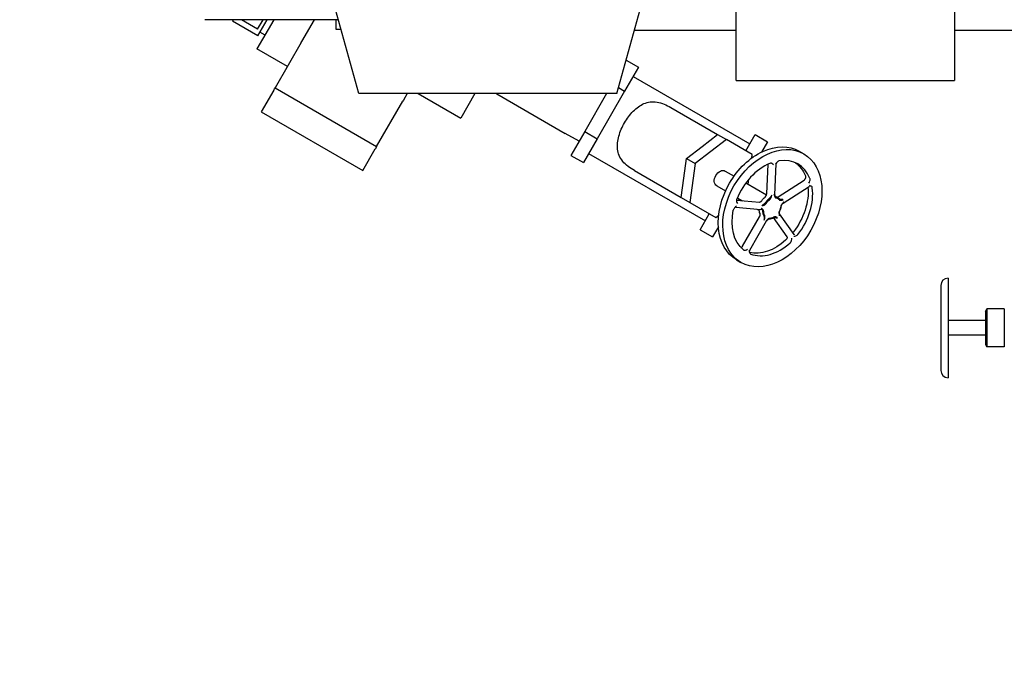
# Model space of a CAD drawing. Extents: x 0 to 796, y 0 to 496.
# Tile 68 of 222: x 112 to 133, y 368 to 381. Entities that reach past the tile are written whole.
import ezdxf

# ---------------------------------------------------------------- set-up
doc = ezdxf.new("R2010")
doc.units = 0
doc.header["$LTSCALE"] = 12
doc.header["$MEASUREMENT"] = 0
doc.layers.get('0').update_dxf_attribs({"linetype": 'CONTINUOUS'})
doc.layers.add('D', color=2, linetype='CONTINUOUS')
doc.layers.add('Q', color=4, linetype='CONTINUOUS')
doc.styles.get("Standard").update_dxf_attribs({"font": 'SIMPLEX.SHX', "width": 0.875})
doc.dimstyles.get("Standard").update_dxf_attribs({"dimscale": 28, "dimtxt": 0.125, "dimasz": 0.125, "dimexe": 0.04375, "dimexo": 0.0625, "dimgap": 0.04375, "dimtad": 0, "dimtih": 1, "dimtoh": 1, "dimdec": 4, "dimzin": 12, "dimdsep": 46, "dimlunit": 5, "dimtxsty": 'Standard', "dimcen": 0, "dimclrd": 256, "dimclre": 256, "dimclrt": 256, "dimadec": 1, "dimazin": 3, "dimtfac": 0.875, "dimtdec": 4, "dimtofl": 0, "dimtmove": 0, "dimatfit": 2, "dimfxl": 1, "dimtolj": 1, "dimtzin": 12, "dimlwd": 13, "dimlwe": 13, "dimarcsym": 0})

# ---------------------------------------------------------------- blocks, each defined once
blk = doc.blocks.new('*D117')
at = {"layer": 'D', "lineweight": 13, "transparency": 16777216}
for p, q in [((180.935, 421.44), (180.935, 343.478)), ((67.578, 410.82), (67.578, 343.478)), ((71.078, 344.703), (115.703, 344.703)), ((177.435, 344.703), (132.81, 344.703))]:
    blk.add_line(p, q, dxfattribs=at)
at = {"layer": 'D', "transparency": 16777216}
for points in [[(71.078, 345.287), (71.078, 344.12), (67.578, 344.703)], [(177.435, 345.287), (177.435, 344.12), (180.935, 344.703)]]:
    blk.add_solid(points, dxfattribs=at)
at = {"layer": 'D', "transparency": 16777216, "insert": (124.256, 344.703), "char_height": 3.5, "attachment_point": 5}
blk.add_mtext('\\A1;113{\\H0.875x;\\S1/2;}{}{\\C2;%%p1}', dxfattribs=at)
blk = doc.blocks.new('*D118')
at = {"layer": 'D', "lineweight": 13, "transparency": 16777216}
for p, q in [((102.502, 421.927), (102.502, 356.465)), ((174.547, 421.927), (174.547, 356.465)), ((106.002, 357.69), (134.82, 357.69)), ((171.047, 357.69), (142.229, 357.69))]:
    blk.add_line(p, q, dxfattribs=at)
at = {"layer": 'D', "transparency": 16777216}
for points in [[(106.002, 358.273), (106.002, 357.106), (102.502, 357.69)], [(171.047, 358.273), (171.047, 357.106), (174.547, 357.69)]]:
    blk.add_solid(points, dxfattribs=at)
at = {"layer": 'D', "transparency": 16777216, "insert": (138.525, 357.69), "char_height": 3.5, "attachment_point": 5}
blk.add_mtext('\\A1;72', dxfattribs=at)

msp = doc.modelspace()

# ---------------------------------------------------------------- linework, layer by layer
for p, q in [((131.9988, 375.92691), (131.9988, 373.80207)), ((131.84255, 375.77066), (131.84255, 373.95832)), ((132.79361, 375.21605), (132.82501, 375.27044)), ((132.79361, 375.21605), (132.79361, 374.51293)), ((132.82501, 375.27044), (132.82501, 374.45854)), ((133.19644, 375.27044), (132.82501, 375.27044)), ((133.19644, 375.27044), (133.19644, 374.45854)), ((132.79361, 375.02074), (131.9988, 375.02074)), ((132.79361, 374.70824), (131.9988, 374.70824)), ((132.79361, 374.51293), (132.82501, 374.45854)), ((133.19644, 374.45854), (132.82501, 374.45854))]:
    msp.add_line(p, q)
for centre, start, end in [((131.9988, 375.77066), 90, 180), ((131.9988, 373.95832), 180, 270)]:
    msp.add_arc(centre, 0.15625, start, end)
at = {"layer": 'Q'}
for p, q in [((127.47604, 380.14574), (127.47604, 383.36449)), ((132.13229, 383.36449), (132.13229, 380.14574)), ((119.43417, 379.86449), (118.80917, 382.11449)), ((124.93417, 379.86449), (125.55917, 382.11449)), ((118.98894, 381.44262), (116.1478, 381.44262)), ((116.75559, 381.44262), (116.73614, 381.40893)), ((117.2774, 381.09643), (116.73614, 381.40893)), ((117.27495, 381.24218), (116.92779, 381.44262)), ((117.62161, 381.44262), (117.26066, 380.81742)), ((117.27495, 381.24218), (117.39067, 381.44262)), ((117.2774, 381.09643), (117.47727, 381.44262)), ((118.21901, 380.97735), (118.48764, 381.44262)), ((118.94491, 381.44262), (118.94491, 381.24262)), ((118.98894, 381.44262), (118.9958, 381.44262)), ((117.43253, 381.11512), (117.32428, 381.17762)), ((118.94491, 381.24262), (119.05135, 381.24262)), ((127.47604, 381.21449), (125.30917, 381.21449)), ((136.69229, 381.21449), (132.13229, 381.21449)), ((118.20447, 380.95215), (117.64639, 379.98554)), ((118.20447, 380.95215), (118.21901, 380.97735)), ((117.91017, 380.44242), (117.26066, 380.81742)), ((125.13203, 380.57679), (125.3932, 380.42601)), ((125.3932, 380.42601), (125.09995, 379.91808)), ((125.2806, 380.23098), (127.76921, 378.79418)), ((127.47604, 380.14574), (132.13229, 380.14574)), ((117.61797, 379.93631), (117.35071, 379.47341)), ((117.61797, 379.93631), (117.63611, 379.96773)), ((117.63611, 379.96773), (117.64639, 379.98554)), ((117.64639, 379.98554), (119.81145, 378.73554)), ((124.93417, 379.86449), (119.43417, 379.86449)), ((120.46326, 379.86449), (120.38408, 379.72735)), ((120.7, 379.86449), (121.60498, 379.34201)), ((121.90663, 379.86449), (121.60498, 379.34201)), ((122.36068, 379.86449), (122.37315, 379.85677)), ((122.37315, 379.85677), (123.83175, 379.01465)), ((124.71717, 379.86449), (124.24957, 379.05458)), ((125.09995, 379.91808), (124.51345, 378.90223)), ((124.96991, 379.99316), (125.09995, 379.91808)), ((119.81145, 378.73554), (120.36953, 379.70215)), ((120.38408, 379.72735), (120.36953, 379.70215)), ((117.35071, 379.47341), (119.51578, 378.22341)), ((126.08799, 379.56876), (127.0835, 378.994)), ((124.13316, 378.85296), (123.83175, 379.01465)), ((124.24957, 379.05458), (123.95632, 378.54666)), ((124.24957, 379.05458), (124.51345, 378.90223)), ((126.75147, 378.73652), (127.0835, 378.994)), ((127.0835, 378.994), (127.27009, 378.88627)), ((127.68431, 378.64712), (127.88181, 378.98921)), ((127.88181, 378.98921), (128.14569, 378.83686)), ((124.51345, 378.90223), (124.2202, 378.39431)), ((127.27009, 378.88627), (126.60602, 378.37132)), ((127.82022, 378.56866), (127.27009, 378.88627)), ((128.14569, 378.83686), (128.01865, 378.61682)), ((119.51578, 378.22341), (119.78303, 378.68631)), ((119.80118, 378.71773), (119.78303, 378.68631)), ((119.81145, 378.73554), (119.80118, 378.71773)), ((124.3328, 378.58934), (126.82141, 377.15254)), ((126.41943, 378.47904), (126.75147, 378.73652)), ((127.80927, 378.48869), (127.82022, 378.56866)), ((128.82307, 378.63572), (128.91921, 378.58021)), ((123.95632, 378.54666), (124.2202, 378.39431)), ((126.36247, 378.06276), (126.41943, 378.47904)), ((126.41943, 378.47904), (126.60602, 378.37132)), ((126.60602, 378.37132), (126.49209, 377.53874)), ((128.13071, 377.72858), (128.16162, 378.3586)), ((128.30034, 377.70604), (128.33265, 378.36473)), ((125.30999, 378.22122), (126.3055, 377.64647)), ((127.2474, 378.21175), (127.43418, 378.10391)), ((126.3055, 377.64647), (126.36247, 378.06276)), ((127.6852, 377.95898), (128.1248, 377.70518)), ((127.73301, 377.93138), (127.74738, 378.0364)), ((128.37546, 377.66267), (128.92974, 378.01999)), ((127.0649, 377.89565), (127.25168, 377.78781)), ((128.47979, 377.52703), (129.03407, 377.88436)), ((126.3055, 377.64647), (126.49209, 377.53874)), ((126.49209, 377.53874), (127.04222, 377.22112)), ((127.48486, 377.59186), (127.97292, 377.54641)), ((127.5027, 377.64289), (127.61151, 377.58007)), ((127.5165, 377.58892), (127.55051, 377.61528)), ((128.13494, 377.69933), (128.13496, 377.69932)), ((128.20969, 377.65617), (128.20969, 377.65617)), ((128.36589, 377.64393), (128.30549, 377.6788)), ((126.70881, 376.95751), (126.90631, 377.29959)), ((127.46939, 377.44254), (128.0071, 377.39246)), ((127.92287, 377.4003), (127.96801, 377.37424)), ((128.04501, 377.32978), (128.04502, 377.32978)), ((128.71315, 376.85867), (128.40092, 377.2993)), ((127.04222, 377.22112), (127.106, 377.27058)), ((127.61708, 376.60937), (127.97881, 377.23592)), ((127.76734, 376.52261), (128.12908, 377.14916)), ((128.56274, 376.81129), (128.27419, 377.2185)), ((126.70881, 376.95751), (126.97269, 376.80516)), ((127.09973, 377.0252), (126.97269, 376.80516)), ((127.48557, 376.3191), (127.58171, 376.26359))]:
    msp.add_line(p, q, dxfattribs=at)
for centre, major_axis, ratio, start_param, end_param in [((128.25046, 377.4219), (0.66875, 1.15831), 0.70710678, -4.712388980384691, 1.570796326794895), ((128.25046, 377.4219), (-0.54375, -0.9418), 0.70710678, -2.39644936, -1.37346182), ((128.25046, 377.4219), (0.54375, 0.9418), 0.70710678, -0.51149382, 0.51140442), ((128.25046, 377.4219), (0.54375, 0.9418), 0.70710678, -1.76813084, -0.7452327), ((128.21447, 377.46471), (-0.12386, -0.17655), 0.62325722, -2.04427499, -1.53471472), ((128.15432, 377.47741), (0.04973, 0.17046), 0.00000612, 0.00000134, 0.00003411), ((128.2716, 377.48061), (0.09428, 0.1633), 0.81745019, -0.25455808, 0.25454944), ((127.98448, 377.33599), (0.03125, 0.05413), 0.00009768, 0.00000001, 0.0005526), ((128.19368, 377.39699), (0.06173, 0.19139), 0.71673549, -4.24821494, -3.73864323), ((128.15432, 377.47741), (-0.10973, -0.144), 0.0000153, -0.0000019, 0.00008327), ((128.2863, 377.42319), (-0.09103, -0.1956), 0.62345976, 1.53497655, 2.04436162), ((128.23814, 377.37132), (0.13488, 0.14916), 0.71673512, -2.54453704, -2.03496344), ((128.25046, 377.4219), (-0.54375, -0.9418), 0.70710678, 0.11682465, 1.13972293)]:
    msp.add_ellipse(centre, major_axis=major_axis, ratio=ratio, start_param=start_param, end_param=end_param, dxfattribs=at)
at = {"layer": 'Q', "extrusion": (-1.09581e-17, 4.5058e-16, -1)}
for major_axis, start_param, end_param in [((0.66875, 1.15831), -1.57079633, 0), ((-0.66875, -1.15831), 0, 1.57079633)]:
    msp.add_ellipse((128.15432, 377.47741), major_axis=major_axis, ratio=0.70710678, start_param=start_param, end_param=end_param, dxfattribs=at)
at = {"layer": 'Q', "extrusion": (-2.4774e-17, 4.57532e-16, -1)}
msp.add_ellipse((128.15432, 377.47741), major_axis=(0.54375, 0.9418), ratio=0.70710678, start_param=0.07224674, end_param=0.51140441, dxfattribs=at)
at = {"layer": 'Q', "extrusion": (6.10174e-18, 4.40731e-16, -1)}
msp.add_ellipse((127.15615, 378.0537), major_axis=(-0.09125, -0.15805), ratio=0.70710678, start_param=0, end_param=3.14159265, dxfattribs=at)
at = {"layer": 'Q', "extrusion": (4.14561e-17, 4.76672e-16, -1)}
msp.add_ellipse((128.15432, 377.47741), major_axis=(-0.54375, -0.9418), ratio=0.70710678, start_param=-2.35334725, end_param=-1.37355123, dxfattribs=at)
at = {"layer": 'Q', "extrusion": (-2.57655e-17, 4.69787e-16, -1)}
msp.add_ellipse((128.13752, 377.50909), major_axis=(0.12388, 0.17663), ratio=0.62345976, start_param=-1.6066161, end_param=-1.09723103, dxfattribs=at)
at = {"layer": 'Q', "extrusion": (2.28283e-17, 4.06882e-16, -1)}
msp.add_ellipse((128.22569, 377.45686), major_axis=(0.11612, 0.16551), ratio=0.62325722, start_param=-1.60687794, end_param=-1.09731767, dxfattribs=at)
at = {"layer": 'Q', "extrusion": (2.60343e-17, 4.29222e-16, -1)}
msp.add_ellipse((128.27925, 377.47176), major_axis=(-0.08839, -0.1531), ratio=0.81745019, start_param=-3.39614209, end_param=-2.88703457, dxfattribs=at)
at = {"layer": 'Q', "extrusion": (1.92777e-19, 4.51798e-16, -1)}
msp.add_ellipse((128.25046, 377.4219), major_axis=(-0.54375, -0.9418), ratio=0.70710678, start_param=0.11691405, end_param=1.13981236, dxfattribs=at)
at = {"layer": 'Q', "extrusion": (-1.77384e-17, 4.76364e-16, -1)}
msp.add_ellipse((128.11668, 377.44145), major_axis=(-0.06173, -0.19139), ratio=0.71673512, start_param=0.59705561, end_param=1.10662922, dxfattribs=at)
at = {"layer": 'Q', "extrusion": (2.84475e-17, 4.34641e-16, -1)}
msp.add_ellipse((128.2062, 377.39337), major_axis=(-0.05788, -0.17943), ratio=0.71673549, start_param=0.59705058, end_param=1.10662229, dxfattribs=at)
at = {"layer": 'Q', "extrusion": (3.95693e-17, 4.24838e-16, -1)}
msp.add_ellipse((128.29303, 377.41793), major_axis=(0.08534, 0.18337), ratio=0.62345976, start_param=1.09723103, end_param=1.6066161, dxfattribs=at)
at = {"layer": 'Q', "extrusion": (-3.67008e-17, 4.34677e-16, -1)}
msp.add_ellipse((128.24788, 377.3693), major_axis=(-0.12645, -0.13984), ratio=0.71673512, start_param=-1.10662922, end_param=-0.59705561, dxfattribs=at)
at = {"layer": 'Q', "extrusion": (1.90093e-17, 4.58076e-16, -1)}
msp.add_ellipse((128.15432, 377.47741), major_axis=(-0.54375, -0.9418), ratio=0.70710678, start_param=-1.13981233, end_param=-0.20953189, dxfattribs=at)
at = {"layer": 'Q'}
for points, knots in [([(125.09815, 379.24189), (125.1233, 379.28543), (125.15178, 379.32893), (125.21408, 379.41195), (125.24788, 379.45148), (125.31908, 379.52333), (125.35653, 379.55571), (125.43347, 379.61087), (125.47297, 379.63365), (125.55463, 379.66921), (125.59956, 379.68247), (125.6933, 379.69474), (125.7422, 379.69368), (125.84163, 379.67711), (125.89257, 379.66155), (125.99272, 379.62061), (126.04193, 379.59535), (126.08799, 379.56876)], [3.15386671, 3.15386671, 3.15386671, 3.15386671, 3.53702539, 3.53702539, 3.92018408, 3.92018408, 4.30334277, 4.30334277, 4.68650146, 4.68650146, 5.09180945, 5.09180945, 5.49711744, 5.49711744, 5.90242542, 5.90242542, 6.30773341, 6.30773341, 6.30773341, 6.30773341]), ([(125.30999, 378.22122), (125.26393, 378.24782), (125.21745, 378.27781), (125.13192, 378.34406), (125.09297, 378.3804), (125.02891, 378.45823), (125.00354, 378.50004), (124.9673, 378.58736), (124.95632, 378.63291), (124.94628, 378.7214), (124.94626, 378.767), (124.95557, 378.86121), (124.96488, 378.90984), (124.9915, 379.00742), (125.00883, 379.05646), (125.04959, 379.15192), (125.07301, 379.19834), (125.09815, 379.24189)], [-3.15386671, -3.15386671, -3.15386671, -3.15386671, -2.74855872, -2.74855872, -2.34325073, -2.34325073, -1.93794274, -1.93794274, -1.53263475, -1.53263475, -1.14947606, -1.14947606, -0.76631738, -0.76631738, -0.38315869, -0.38315869, 0, 0, 0, 0]), ([(128.27146, 378.34565), (128.27142, 378.34569), (128.27139, 378.34574), (128.26553, 378.35367), (128.25596, 378.36606), (128.23324, 378.37813), (128.225, 378.37931), (128.21149, 378.37889), (128.205, 378.37753), (128.19855, 378.37486)], [-0.244622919, -0.244622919, -0.244622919, -0.244622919, -0.244034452, -0.244034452, -0.134916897, -0.134916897, -0.062248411, -0.062248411, 0, 0, 0, 0]), ([(128.39872, 378.43139), (128.3924, 378.43045), (128.3859, 378.42815), (128.37285, 378.42129), (128.36397, 378.41551), (128.33972, 378.39048), (128.32914, 378.37363), (128.32086, 378.35971), (128.32082, 378.35965), (128.32079, 378.35959)], [-0.305040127, -0.305040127, -0.305040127, -0.305040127, -0.216282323, -0.216282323, -0.122879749, -0.122879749, 0, 0, 0.000549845, 0.000549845, 0.000549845, 0.000549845]), ([(128.34285, 378.3925), (128.34031, 378.3893), (128.33792, 378.38527), (128.33416, 378.37586), (128.33291, 378.37028), (128.33264, 378.36472)], [0, 0, 0, 0, 0.0172982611, 0.0172982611, 0.0368846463, 0.0368846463, 0.0368846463, 0.0368846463]), ([(128.92988, 378.02008), (128.93512, 378.02348), (128.93976, 378.02797), (128.94558, 378.03604), (128.94742, 378.03948), (128.9487, 378.04272)], [0.0002014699, 0.0002014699, 0.0002014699, 0.0002014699, 0.0221614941, 0.0221614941, 0.0368765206, 0.0368765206, 0.0368765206, 0.0368765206]), ([(128.95444, 378.11054), (128.95679, 378.10459), (128.95804, 378.09782), (128.95863, 378.08309), (128.95806, 378.07251), (128.95245, 378.05281), (128.95066, 378.04769), (128.9487, 378.04272)], [0.000041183, 0.000041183, 0.000041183, 0.000041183, 0.061912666, 0.061912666, 0.127065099, 0.127065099, 0.150615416, 0.150615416, 0.150615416, 0.150615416]), ([(129.02736, 377.95165), (129.0274, 377.95171), (129.02744, 377.95177), (129.034, 377.96343), (129.04425, 377.98214), (129.05399, 378.01612), (129.05483, 378.02652), (129.05424, 378.04217), (129.05298, 378.04899), (129.05062, 378.05497)], [-0.244621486, -0.244621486, -0.244621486, -0.244621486, -0.244033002, -0.244033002, -0.134916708, -0.134916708, -0.062248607, -0.062248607, 0, 0, 0, 0]), ([(128.09605, 377.65841), (128.09672, 377.65897), (128.09742, 377.65955), (128.09811, 377.66016), (128.09966, 377.66152), (128.10117, 377.66297), (128.10264, 377.66449), (128.10431, 377.66622), (128.10591, 377.66806), (128.10746, 377.66998), (128.10917, 377.67213), (128.11081, 377.67439), (128.11234, 377.67676), (128.11362, 377.67873), (128.11484, 377.68078), (128.11598, 377.6829), (128.11633, 377.68355), (128.11668, 377.68421), (128.11701, 377.68488), (128.1184, 377.68761), (128.11966, 377.69045), (128.12082, 377.69339), (128.12191, 377.69615), (128.12289, 377.69899), (128.12382, 377.70193), (128.12468, 377.70467), (128.12548, 377.7075), (128.12627, 377.7104), (128.12663, 377.71171), (128.12699, 377.71303), (128.12735, 377.71437), (128.12775, 377.71585), (128.12817, 377.71736), (128.1286, 377.71888), (128.12897, 377.7202), (128.12935, 377.72153), (128.12975, 377.72288)], [-0.300534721, -0.300534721, -0.300534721, -0.300534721, -0.291213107, -0.291213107, -0.291213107, -0.270318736, -0.270318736, -0.270318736, -0.246560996, -0.246560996, -0.246560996, -0.220065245, -0.220065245, -0.220065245, -0.197952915, -0.197952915, -0.197952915, -0.191107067, -0.191107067, -0.191107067, -0.163115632, -0.163115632, -0.163115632, -0.136891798, -0.136891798, -0.136891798, -0.112445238, -0.112445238, -0.112445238, -0.10147492, -0.10147492, -0.10147492, -0.089267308, -0.089267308, -0.089267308, -0.078692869, -0.078692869, -0.078692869, -0.078692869]), ([(128.28899, 377.71133), (128.28926, 377.71034), (128.28952, 377.70934), (128.2901, 377.707), (128.29097, 377.70332), (128.29227, 377.69722), (128.29378, 377.69008), (128.29545, 377.68292), (128.29748, 377.67572), (128.30007, 377.66846), (128.30348, 377.66124), (128.30791, 377.65436), (128.31324, 377.64844), (128.31908, 377.64388), (128.32489, 377.64072), (128.32965, 377.639), (128.33241, 377.6383), (128.33328, 377.63811)], [0, 0, 0, 0, 0.0096, 0.0096, 0.022407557, 0.044550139, 0.066775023, 0.089311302, 0.112429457, 0.136824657, 0.16306412, 0.191114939, 0.220117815, 0.246626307, 0.270381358, 0.291269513, 0.300559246, 0.300559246, 0.300559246, 0.300559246]), ([(128.32922, 377.65805), (128.32856, 377.65819), (128.32641, 377.6587), (128.32276, 377.65998), (128.31833, 377.66235), (128.31396, 377.66578), (128.31007, 377.67022), (128.30697, 377.67533), (128.30467, 377.68063), (128.30289, 377.68589), (128.30128, 377.69106), (128.29943, 377.69618), (128.29697, 377.70127), (128.29405, 377.7056), (128.29184, 377.70823), (128.29034, 377.7099), (128.28967, 377.71062), (128.28899, 377.71133)], [-0.30051884, -0.30051884, -0.30051884, -0.30051884, -0.291269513, -0.270381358, -0.246626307, -0.220117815, -0.191114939, -0.16306412, -0.136824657, -0.112429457, -0.089311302, -0.066775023, -0.044550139, -0.022407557, -0.0096, -0.0096, 0, 0, 0, 0]), ([(129.06554, 377.88901), (129.06554, 377.88901), (129.06525, 377.88916), (129.06392, 377.88965), (129.06265, 377.89004), (129.05909, 377.8907), (129.0566, 377.89091), (129.0503, 377.89064), (129.04618, 377.88986), (129.03952, 377.88743), (129.03684, 377.88613), (129.03437, 377.88456)], [0.0025963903, 0.0025963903, 0.0025963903, 0.0025963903, 0.0104860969, 0.0104860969, 0.02106762, 0.02106762, 0.0339561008, 0.0339561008, 0.0514953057, 0.0514953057, 0.0636229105, 0.0636229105, 0.0636229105, 0.0636229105]), ([(129.10171, 377.85333), (129.1008, 377.86021), (129.09875, 377.86648), (129.09276, 377.87772), (129.08774, 377.8847), (129.06627, 377.89821), (129.05191, 377.90055), (129.04007, 377.90194), (129.04001, 377.90195), (129.03996, 377.90195)], [-0.30505781, -0.30505781, -0.30505781, -0.30505781, -0.216294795, -0.216294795, -0.122885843, -0.122885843, 0, 0, 0.000549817, 0.000549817, 0.000549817, 0.000549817]), ([(127.4908, 377.61427), (127.48778, 377.60677), (127.48581, 377.59904), (127.48364, 377.58261), (127.48347, 377.5724), (127.4901, 377.54304), (127.49878, 377.52968), (127.50437, 377.52146), (127.5044, 377.52141), (127.50443, 377.52137)], [-0.226841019, -0.226841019, -0.226841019, -0.226841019, -0.168978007, -0.168978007, -0.101429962, -0.101429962, 0, 0, 0.000547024, 0.000547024, 0.000547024, 0.000547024]), ([(127.97302, 377.5464), (127.97333, 377.54649), (127.97363, 377.54659), (127.97393, 377.54669), (127.97666, 377.54758), (127.97931, 377.54846), (127.98187, 377.5494), (127.98462, 377.5504), (127.98727, 377.55146), (127.98983, 377.55263), (127.99257, 377.55387), (127.99521, 377.55522), (127.99775, 377.55671), (127.99837, 377.55708), (127.99899, 377.55745), (127.9996, 377.55783), (128.00157, 377.55906), (128.00349, 377.56038), (128.00534, 377.56177), (128.00756, 377.56344), (128.0097, 377.56523), (128.01174, 377.56713), (128.01358, 377.56883), (128.01534, 377.57061), (128.01702, 377.57248), (128.0185, 377.57412), (128.01991, 377.57582), (128.02126, 377.57758), (128.02186, 377.57836), (128.02245, 377.57915), (128.02301, 377.57992)], [-0.754880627, -0.754880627, -0.754880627, -0.754880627, -0.752195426, -0.752195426, -0.752195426, -0.727772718, -0.727772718, -0.727772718, -0.701537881, -0.701537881, -0.701537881, -0.673527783, -0.673527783, -0.673527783, -0.666673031, -0.666673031, -0.666673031, -0.644563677, -0.644563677, -0.644563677, -0.618072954, -0.618072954, -0.618072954, -0.594319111, -0.594319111, -0.594319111, -0.573426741, -0.573426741, -0.573426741, -0.564091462, -0.564091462, -0.564091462, -0.564091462]), ([(128.10003, 377.53548), (128.09952, 377.53465), (128.09779, 377.53198), (128.09451, 377.52737), (128.08983, 377.52168), (128.08429, 377.51586), (128.07819, 377.51033), (128.07196, 377.50537), (128.06603, 377.50099), (128.06043, 377.4969), (128.05499, 377.49279), (128.04947, 377.48837), (128.04363, 377.48348), (128.03818, 377.47883), (128.03462, 377.47588), (128.0323, 377.47399), (128.03129, 377.47319), (128.03028, 377.47239)], [-0.300517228, -0.300517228, -0.300517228, -0.300517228, -0.291225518, -0.270339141, -0.246597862, -0.220124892, -0.19117504, -0.163153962, -0.136869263, -0.112377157, -0.089221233, -0.066744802, -0.044586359, -0.022478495, -0.0096, -0.0096, 0, 0, 0, 0]), ([(128.03028, 377.47239), (128.03128, 377.47269), (128.03227, 377.47298), (128.0346, 377.47363), (128.03822, 377.47459), (128.04412, 377.47601), (128.05102, 377.47765), (128.05803, 377.47949), (128.0653, 377.48175), (128.07297, 377.48467), (128.0811, 377.48857), (128.08954, 377.49366), (128.09771, 377.49982), (128.10504, 377.5066), (128.11118, 377.51338), (128.11548, 377.51895), (128.11773, 377.5222), (128.11841, 377.52321)], [0, 0, 0, 0, 0.0096, 0.0096, 0.022478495, 0.044586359, 0.066744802, 0.089221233, 0.112377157, 0.136869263, 0.163153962, 0.19117504, 0.220124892, 0.246597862, 0.270339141, 0.291225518, 0.300557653, 0.300557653, 0.300557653, 0.300557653]), ([(128.23965, 377.69739), (128.23888, 377.69627), (128.23808, 377.69514), (128.23727, 377.69401), (128.2362, 377.6925), (128.23509, 377.691), (128.23399, 377.68951), (128.23208, 377.68693), (128.23015, 377.68439), (128.22827, 377.6819), (128.22638, 377.67941), (128.22454, 377.67697), (128.22277, 377.67458), (128.22097, 377.67217), (128.21924, 377.6698), (128.21758, 377.6675), (128.21668, 377.66625), (128.21581, 377.66501), (128.21495, 377.66379), (128.21417, 377.66269), (128.21342, 377.66161), (128.21267, 377.66053), (128.21101, 377.65813), (128.20941, 377.65577), (128.20784, 377.65344), (128.20615, 377.65094), (128.20449, 377.64848), (128.20281, 377.64607), (128.20102, 377.64349), (128.19921, 377.64096), (128.19736, 377.6385), (128.1969, 377.6379), (128.19644, 377.6373), (128.19598, 377.6367), (128.1945, 377.63479), (128.19298, 377.63292), (128.19143, 377.6311), (128.18956, 377.62892), (128.18764, 377.62683), (128.18567, 377.62483), (128.18391, 377.62303), (128.1821, 377.62131), (128.18025, 377.61969), (128.17862, 377.61825), (128.17697, 377.61689), (128.17529, 377.61561), (128.17453, 377.61503), (128.17378, 377.61448), (128.17304, 377.61396)], [-0.864641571, -0.864641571, -0.864641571, -0.864641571, -0.855041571, -0.855041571, -0.855041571, -0.842214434, -0.842214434, -0.842214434, -0.820080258, -0.820080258, -0.820080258, -0.797874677, -0.797874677, -0.797874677, -0.775353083, -0.775353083, -0.775353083, -0.763170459, -0.763170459, -0.763170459, -0.752227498, -0.752227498, -0.752227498, -0.727795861, -0.727795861, -0.727795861, -0.701557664, -0.701557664, -0.701557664, -0.673549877, -0.673549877, -0.673549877, -0.666696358, -0.666696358, -0.666696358, -0.644586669, -0.644586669, -0.644586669, -0.618095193, -0.618095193, -0.618095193, -0.594341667, -0.594341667, -0.594341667, -0.573449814, -0.573449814, -0.573449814, -0.564114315, -0.564114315, -0.564114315, -0.564114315]), ([(128.18683, 377.59674), (128.18774, 377.59743), (128.19066, 377.59974), (128.19572, 377.60423), (128.20202, 377.61081), (128.20846, 377.61884), (128.21453, 377.62798), (128.21976, 377.63758), (128.22399, 377.64697), (128.22738, 377.65592), (128.23018, 377.66448), (128.23261, 377.6728), (128.23487, 377.681), (128.23681, 377.68802), (128.23808, 377.6923), (128.23891, 377.69505), (128.23928, 377.69622), (128.23965, 377.69739)], [0.564114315, 0.564114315, 0.564114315, 0.564114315, 0.573449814, 0.594341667, 0.618095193, 0.644586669, 0.673549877, 0.701557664, 0.727795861, 0.752227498, 0.775353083, 0.797874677, 0.820080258, 0.842214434, 0.855041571, 0.855041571, 0.864641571, 0.864641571, 0.864641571, 0.864641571]), ([(128.30032, 377.70604), (128.30001, 377.69973), (128.30081, 377.69333), (128.30273, 377.68668), (128.30296, 377.68593), (128.30321, 377.68519)], [0, 0, 0, 0, 0.020064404, 0.020064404, 0.0226391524, 0.0226391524, 0.0226391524, 0.0226391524]), ([(128.34929, 377.65352), (128.35001, 377.6536), (128.35222, 377.65392), (128.35445, 377.65435), (128.35598, 377.65467)], [-0.1465842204, -0.1465842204, -0.1465842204, -0.1465842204, -0.1367839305, -0.1163050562, -0.1163050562, -0.1163050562, -0.1163050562]), ([(128.35597, 377.65473), (128.36194, 377.65596), (128.36797, 377.65821), (128.37407, 377.66178), (128.3747, 377.66217), (128.37533, 377.66257)], [0, 0, 0, 0, 0.0201037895, 0.0201037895, 0.0224650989, 0.0224650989, 0.0224650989, 0.0224650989]), ([(128.3963, 377.60173), (128.3969, 377.60107), (128.39889, 377.59902), (128.40276, 377.59576), (128.4084, 377.5923), (128.41527, 377.58954), (128.42306, 377.58788), (128.43123, 377.58749), (128.43919, 377.58814), (128.44677, 377.58952), (128.45402, 377.59137), (128.46106, 377.5935), (128.46799, 377.59577), (128.47392, 377.59769), (128.47755, 377.59878), (128.47987, 377.59944), (128.48087, 377.59972), (128.48186, 377.59998)], [0.564116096, 0.564116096, 0.564116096, 0.564116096, 0.573451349, 0.594343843, 0.618097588, 0.644588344, 0.673552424, 0.701562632, 0.72779681, 0.752219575, 0.775357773, 0.797885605, 0.820070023, 0.842217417, 0.855041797, 0.855041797, 0.864641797, 0.864641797, 0.864641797, 0.864641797]), ([(128.48186, 377.59998), (128.4809, 377.60022), (128.47991, 377.60046), (128.47889, 377.6007), (128.47753, 377.60101), (128.47613, 377.60133), (128.47469, 377.60163), (128.4722, 377.60215), (128.46961, 377.60262), (128.46698, 377.60302), (128.46435, 377.60341), (128.46168, 377.60374), (128.45904, 377.604), (128.45636, 377.60427), (128.45369, 377.60447), (128.45108, 377.60463), (128.44967, 377.60471), (128.44828, 377.60478), (128.4469, 377.60484), (128.44566, 377.6049), (128.44444, 377.60495), (128.44324, 377.60499), (128.44055, 377.6051), (128.43795, 377.60518), (128.43545, 377.6053), (128.43275, 377.60543), (128.43016, 377.60559), (128.42767, 377.60583), (128.425, 377.60609), (128.42245, 377.60645), (128.42, 377.60693), (128.4194, 377.60705), (128.41881, 377.60718), (128.41822, 377.60731), (128.41633, 377.60774), (128.41451, 377.60826), (128.41275, 377.60888), (128.41065, 377.60961), (128.40864, 377.61047), (128.40674, 377.61147), (128.40504, 377.61236), (128.40341, 377.61337), (128.40188, 377.61448), (128.40053, 377.61546), (128.39925, 377.61652), (128.39804, 377.61767), (128.3975, 377.61818), (128.39698, 377.61871), (128.39649, 377.61923)], [-0.864641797, -0.864641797, -0.864641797, -0.864641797, -0.855041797, -0.855041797, -0.855041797, -0.842217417, -0.842217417, -0.842217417, -0.820070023, -0.820070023, -0.820070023, -0.797885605, -0.797885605, -0.797885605, -0.775357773, -0.775357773, -0.775357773, -0.763169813, -0.763169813, -0.763169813, -0.752219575, -0.752219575, -0.752219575, -0.72779681, -0.72779681, -0.72779681, -0.701562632, -0.701562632, -0.701562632, -0.673552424, -0.673552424, -0.673552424, -0.666697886, -0.666697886, -0.666697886, -0.644588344, -0.644588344, -0.644588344, -0.618097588, -0.618097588, -0.618097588, -0.594343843, -0.594343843, -0.594343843, -0.573451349, -0.573451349, -0.573451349, -0.564116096, -0.564116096, -0.564116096, -0.564116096]), ([(128.49445, 377.55029), (128.49363, 377.54937), (128.49279, 377.54847), (128.49083, 377.54636), (128.48774, 377.54313), (128.48265, 377.53795), (128.47668, 377.53189), (128.47069, 377.52563), (128.46467, 377.51891), (128.45861, 377.5115), (128.4526, 377.50315), (128.4469, 377.49381), (128.44202, 377.484), (128.43829, 377.4744), (128.43574, 377.46566), (128.43437, 377.45903), (128.43384, 377.45535), (128.43369, 377.45421)], [0, 0, 0, 0, 0.0096, 0.0096, 0.022493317, 0.04456082, 0.066718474, 0.089267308, 0.112445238, 0.136891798, 0.163115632, 0.191107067, 0.220065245, 0.246560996, 0.270318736, 0.291213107, 0.300534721, 0.300534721, 0.300534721, 0.300534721]), ([(128.43634, 377.4619), (128.43649, 377.4628), (128.43701, 377.46571), (128.43829, 377.47096), (128.44065, 377.47788), (128.44408, 377.48548), (128.44861, 377.49327), (128.45403, 377.50075), (128.45992, 377.50759), (128.46607, 377.51398), (128.47234, 377.52024), (128.47858, 377.52676), (128.48457, 377.53383), (128.48924, 377.54056), (128.49174, 377.54496), (128.49325, 377.54782), (128.49387, 377.54905), (128.49445, 377.55029)], [-0.300494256, -0.300494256, -0.300494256, -0.300494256, -0.291213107, -0.270318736, -0.246560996, -0.220065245, -0.191107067, -0.163115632, -0.136891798, -0.112445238, -0.089267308, -0.066718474, -0.04456082, -0.022493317, -0.0096, -0.0096, 0, 0, 0, 0]), ([(127.48654, 377.46306), (127.48648, 377.46303), (127.48643, 377.46299), (127.47624, 377.45623), (127.46007, 377.44519), (127.4363, 377.41866), (127.43036, 377.40899), (127.4226, 377.39308), (127.41985, 377.38542), (127.41823, 377.37779)], [-0.244621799, -0.244621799, -0.244621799, -0.244621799, -0.244033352, -0.244033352, -0.134916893, -0.134916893, -0.062249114, -0.062249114, 0, 0, 0, 0]), ([(127.46931, 377.44259), (127.46685, 377.44282), (127.46416, 377.44261), (127.46, 377.4416), (127.45838, 377.44094), (127.45618, 377.43976), (127.45559, 377.43925), (127.45559, 377.43925)], [0, 0, 0, 0, 0.0170906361, 0.0170906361, 0.0304284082, 0.0304284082, 0.0435752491, 0.0435752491, 0.0435752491, 0.0435752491]), ([(127.98375, 377.24711), (127.98412, 377.24831), (127.98451, 377.24949), (127.9849, 377.25065), (127.98534, 377.25194), (127.98578, 377.25322), (127.98622, 377.25448), (127.98661, 377.25561), (127.987, 377.25673), (127.98739, 377.25784), (127.98824, 377.26032), (127.98906, 377.26276), (127.98978, 377.26516), (127.99055, 377.26775), (127.99122, 377.2703), (127.99175, 377.27282), (127.99232, 377.27551), (127.99275, 377.27817), (127.993, 377.28078), (127.99306, 377.28142), (127.99311, 377.28205), (127.99316, 377.28268), (127.99329, 377.28473), (127.99332, 377.28674), (127.99325, 377.2887), (127.99317, 377.29106), (127.99293, 377.29336), (127.99256, 377.29558), (127.99222, 377.29757), (127.99176, 377.2995), (127.9912, 377.30135), (127.9907, 377.30298), (127.99011, 377.30455), (127.98944, 377.30606), (127.98914, 377.30673), (127.98882, 377.30738), (127.98851, 377.308)], [-0.786300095, -0.786300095, -0.786300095, -0.786300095, -0.775322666, -0.775322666, -0.775322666, -0.763139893, -0.763139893, -0.763139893, -0.752197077, -0.752197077, -0.752197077, -0.727765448, -0.727765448, -0.727765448, -0.701527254, -0.701527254, -0.701527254, -0.673519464, -0.673519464, -0.673519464, -0.666666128, -0.666666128, -0.666666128, -0.644556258, -0.644556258, -0.644556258, -0.618064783, -0.618064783, -0.618064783, -0.59431126, -0.59431126, -0.59431126, -0.573419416, -0.573419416, -0.573419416, -0.564083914, -0.564083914, -0.564083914, -0.564083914]), ([(128.01569, 377.3901), (128.01525, 377.39035), (128.01425, 377.39086), (128.01145, 377.39179), (128.00963, 377.39222), (128.00758, 377.39244)], [0, 0, 0, 0, 0.0112139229, 0.0112139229, 0.0226492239, 0.0226492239, 0.0226492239, 0.0226492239]), ([(128.0653, 377.35013), (128.06526, 377.35121), (128.06508, 377.35469), (128.06433, 377.36073), (128.06258, 377.36825), (128.0597, 377.37598), (128.05566, 377.38328), (128.05073, 377.38961), (128.04538, 377.39476), (128.03989, 377.3989), (128.03437, 377.40235), (128.02884, 377.40536), (128.0233, 377.40817), (128.01857, 377.41058), (128.01572, 377.41214), (128.01392, 377.41317), (128.01315, 377.41362), (128.01239, 377.41409)], [0.564083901, 0.564083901, 0.564083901, 0.564083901, 0.573419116, 0.59431201, 0.618065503, 0.644556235, 0.673520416, 0.70152992, 0.727762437, 0.752187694, 0.775329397, 0.79785083, 0.820036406, 0.842193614, 0.855009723, 0.855009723, 0.864609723, 0.864609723, 0.864609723, 0.864609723]), ([(128.01239, 377.41409), (128.01287, 377.41315), (128.01334, 377.41223), (128.01381, 377.41132), (128.01443, 377.41011), (128.01504, 377.40893), (128.01564, 377.4078), (128.01667, 377.40584), (128.01768, 377.40403), (128.01867, 377.40237), (128.01967, 377.4007), (128.02065, 377.39919), (128.02162, 377.39779), (128.02261, 377.39636), (128.02359, 377.39505), (128.02458, 377.39382), (128.02511, 377.39315), (128.02564, 377.3925), (128.02617, 377.39186), (128.02665, 377.39129), (128.02712, 377.39073), (128.0276, 377.39017), (128.02866, 377.38893), (128.02972, 377.3877), (128.03076, 377.38643), (128.03188, 377.38507), (128.03298, 377.38366), (128.03402, 377.38216), (128.03514, 377.38055), (128.03621, 377.37885), (128.03718, 377.37704), (128.03742, 377.37659), (128.03766, 377.37614), (128.03788, 377.37568), (128.03862, 377.3742), (128.03929, 377.37265), (128.0399, 377.37102), (128.04062, 377.36908), (128.04125, 377.36703), (128.04176, 377.36489), (128.04221, 377.36298), (128.04258, 377.361), (128.04285, 377.35895), (128.04308, 377.35715), (128.04324, 377.3553), (128.04332, 377.35341), (128.04335, 377.35257), (128.04337, 377.35172), (128.04336, 377.3509)], [-0.864609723, -0.864609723, -0.864609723, -0.864609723, -0.855009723, -0.855009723, -0.855009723, -0.842193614, -0.842193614, -0.842193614, -0.820036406, -0.820036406, -0.820036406, -0.79785083, -0.79785083, -0.79785083, -0.775329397, -0.775329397, -0.775329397, -0.763136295, -0.763136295, -0.763136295, -0.752187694, -0.752187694, -0.752187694, -0.727762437, -0.727762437, -0.727762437, -0.70152992, -0.70152992, -0.70152992, -0.673520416, -0.673520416, -0.673520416, -0.66666535, -0.66666535, -0.66666535, -0.644556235, -0.644556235, -0.644556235, -0.618065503, -0.618065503, -0.618065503, -0.59431201, -0.59431201, -0.59431201, -0.573419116, -0.573419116, -0.573419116, -0.564083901, -0.564083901, -0.564083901, -0.564083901]), ([(128.40423, 377.3582), (128.40369, 377.3571), (128.402, 377.35353), (128.39933, 377.34702), (128.39652, 377.3383), (128.39432, 377.32856), (128.39307, 377.3184), (128.39288, 377.30855), (128.39357, 377.29957), (128.39487, 377.29148), (128.39655, 377.28406), (128.39847, 377.27706), (128.4005, 377.27025), (128.40222, 377.26443), (128.4032, 377.26081), (128.4038, 377.25848), (128.40405, 377.25747), (128.40428, 377.25646)], [0.564091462, 0.564091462, 0.564091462, 0.564091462, 0.573426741, 0.594319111, 0.618072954, 0.644563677, 0.673527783, 0.701537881, 0.727772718, 0.752195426, 0.775331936, 0.79786069, 0.82004632, 0.84219021, 0.855017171, 0.855017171, 0.864617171, 0.864617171, 0.864617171, 0.864617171]), ([(128.40428, 377.25646), (128.40447, 377.25774), (128.40462, 377.25903), (128.40475, 377.26033), (128.40493, 377.26208), (128.40505, 377.26384), (128.40511, 377.26561), (128.40521, 377.26866), (128.40514, 377.27172), (128.40492, 377.27473), (128.40471, 377.27774), (128.40435, 377.2807), (128.40391, 377.28357), (128.40347, 377.28649), (128.40294, 377.28933), (128.40239, 377.29209), (128.40209, 377.29358), (128.40179, 377.29504), (128.40148, 377.29648), (128.4012, 377.29778), (128.40093, 377.29905), (128.40066, 377.30032), (128.40006, 377.30313), (128.39951, 377.30586), (128.39904, 377.30854), (128.39853, 377.31143), (128.39813, 377.31425), (128.39785, 377.31706), (128.39756, 377.32005), (128.39741, 377.32301), (128.39743, 377.32596), (128.39744, 377.32668), (128.39745, 377.3274), (128.39747, 377.32812), (128.39755, 377.33044), (128.39773, 377.33276), (128.39801, 377.33506), (128.39835, 377.33782), (128.39883, 377.34056), (128.39945, 377.34328), (128.40001, 377.34572), (128.40068, 377.34814), (128.40145, 377.35053), (128.40213, 377.35263), (128.4029, 377.35471), (128.40374, 377.35675), (128.40412, 377.35766), (128.40451, 377.35857), (128.4049, 377.35943)], [-0.864617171, -0.864617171, -0.864617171, -0.864617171, -0.855017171, -0.855017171, -0.855017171, -0.84219021, -0.84219021, -0.84219021, -0.82004632, -0.82004632, -0.82004632, -0.79786069, -0.79786069, -0.79786069, -0.775331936, -0.775331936, -0.775331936, -0.763145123, -0.763145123, -0.763145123, -0.752195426, -0.752195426, -0.752195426, -0.727772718, -0.727772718, -0.727772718, -0.701537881, -0.701537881, -0.701537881, -0.673527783, -0.673527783, -0.673527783, -0.666673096, -0.666673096, -0.666673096, -0.644563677, -0.644563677, -0.644563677, -0.618072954, -0.618072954, -0.618072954, -0.594319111, -0.594319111, -0.594319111, -0.573426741, -0.573426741, -0.573426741, -0.564091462, -0.564091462, -0.564091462, -0.564091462]), ([(128.06551, 377.26358), (128.0659, 377.2629), (128.0671, 377.26067), (128.06899, 377.25639), (128.07094, 377.25026), (128.07247, 377.24289), (128.0734, 377.23457), (128.07377, 377.22575), (128.0738, 377.21694), (128.07377, 377.2082), (128.07386, 377.19943), (128.07414, 377.19051), (128.07465, 377.18144), (128.07522, 377.17364), (128.07554, 377.16901), (128.07573, 377.1661), (128.0758, 377.16488), (128.07586, 377.16367)], [-0.300499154, -0.300499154, -0.300499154, -0.300499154, -0.291192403, -0.270299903, -0.24654638, -0.220054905, -0.191091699, -0.163083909, -0.136845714, -0.112414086, -0.089288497, -0.0667669, -0.044561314, -0.022427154, -0.0096, -0.0096, 0, 0, 0, 0]), ([(128.07586, 377.16367), (128.0762, 377.16485), (128.07656, 377.16602), (128.07741, 377.16877), (128.07878, 377.17304), (128.08113, 377.18002), (128.08389, 377.18818), (128.08655, 377.19647), (128.08902, 377.20507), (128.09116, 377.21413), (128.09276, 377.22376), (128.09355, 377.23378), (128.09328, 377.2435), (128.09198, 377.25226), (128.08996, 377.25961), (128.08787, 377.26477), (128.08648, 377.26748), (128.08604, 377.2683)], [0, 0, 0, 0, 0.0096, 0.0096, 0.022427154, 0.044561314, 0.0667669, 0.089288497, 0.112414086, 0.136845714, 0.163083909, 0.191091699, 0.220054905, 0.24654638, 0.270299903, 0.291192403, 0.300527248, 0.300527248, 0.300527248, 0.300527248]), ([(128.19965, 377.2027), (128.19872, 377.20268), (128.19569, 377.20252), (128.19017, 377.20176), (128.18279, 377.19983), (128.17456, 377.19657), (128.166, 377.19195), (128.15772, 377.18626), (128.15018, 377.18006), (128.1434, 377.17367), (128.13719, 377.16723), (128.13134, 377.16078), (128.12566, 377.15431), (128.12079, 377.14878), (128.11777, 377.14546), (128.11582, 377.14336), (128.11498, 377.14246), (128.11413, 377.14157)], [0.564083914, 0.564083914, 0.564083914, 0.564083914, 0.573419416, 0.59431126, 0.618064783, 0.644556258, 0.673519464, 0.701527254, 0.727765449, 0.752197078, 0.775322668, 0.797844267, 0.820049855, 0.842184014, 0.855011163, 0.855011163, 0.864611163, 0.864611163, 0.864611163, 0.864611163]), ([(128.11413, 377.14157), (128.11521, 377.14212), (128.11627, 377.1427), (128.11732, 377.14329), (128.11871, 377.14409), (128.12008, 377.14493), (128.1214, 377.14581), (128.12368, 377.14734), (128.12583, 377.14899), (128.12785, 377.15072), (128.12988, 377.15246), (128.13177, 377.15428), (128.13358, 377.15613), (128.1354, 377.158), (128.13713, 377.15991), (128.1388, 377.1618), (128.1397, 377.16282), (128.14058, 377.16384), (128.14145, 377.16485), (128.14224, 377.16576), (128.14301, 377.16666), (128.14378, 377.16755), (128.1455, 377.16953), (128.1472, 377.17145), (128.14893, 377.17328), (128.15078, 377.17524), (128.15265, 377.17709), (128.15457, 377.17882), (128.15661, 377.18066), (128.1587, 377.18235), (128.16084, 377.18388), (128.16136, 377.18425), (128.16188, 377.18461), (128.16241, 377.18497), (128.16411, 377.1861), (128.16584, 377.18714), (128.16758, 377.18806), (128.16966, 377.18916), (128.17177, 377.19011), (128.17388, 377.19089), (128.17577, 377.19159), (128.17767, 377.19216), (128.17956, 377.1926), (128.18122, 377.19298), (128.18287, 377.19326), (128.18451, 377.19343), (128.18524, 377.19351), (128.18597, 377.19356), (128.18666, 377.1936)], [-0.864611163, -0.864611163, -0.864611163, -0.864611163, -0.855011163, -0.855011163, -0.855011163, -0.842184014, -0.842184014, -0.842184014, -0.820049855, -0.820049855, -0.820049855, -0.797844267, -0.797844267, -0.797844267, -0.775322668, -0.775322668, -0.775322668, -0.763139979, -0.763139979, -0.763139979, -0.752197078, -0.752197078, -0.752197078, -0.727765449, -0.727765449, -0.727765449, -0.701527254, -0.701527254, -0.701527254, -0.673519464, -0.673519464, -0.673519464, -0.666666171, -0.666666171, -0.666666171, -0.644556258, -0.644556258, -0.644556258, -0.618064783, -0.618064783, -0.618064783, -0.59431126, -0.59431126, -0.59431126, -0.573419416, -0.573419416, -0.573419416, -0.564083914, -0.564083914, -0.564083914, -0.564083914]), ([(128.27338, 377.2181), (128.27415, 377.21848), (128.27495, 377.21885), (128.27576, 377.21921), (128.27756, 377.22001), (128.27939, 377.22072), (128.28122, 377.22132), (128.28331, 377.22201), (128.28541, 377.22257), (128.28752, 377.223), (128.28988, 377.22348), (128.29225, 377.2238), (128.29463, 377.22395), (128.29661, 377.22408), (128.2986, 377.2241), (128.30059, 377.22401), (128.30121, 377.22398), (128.30183, 377.22394), (128.30245, 377.22389), (128.30498, 377.22368), (128.30753, 377.22329), (128.31011, 377.22276), (128.31252, 377.22226), (128.31497, 377.22163), (128.31748, 377.2209), (128.31981, 377.22022), (128.3222, 377.21945), (128.32468, 377.21865), (128.32578, 377.2183), (128.32691, 377.21793), (128.32805, 377.21757), (128.32932, 377.21717), (128.33061, 377.21676), (128.33193, 377.21636), (128.33436, 377.21563), (128.33687, 377.21492), (128.33944, 377.21429), (128.34197, 377.21367), (128.34457, 377.21312), (128.3472, 377.21269), (128.34982, 377.21227), (128.35246, 377.21197), (128.35506, 377.21183), (128.35657, 377.21175), (128.35806, 377.21171), (128.35952, 377.21172), (128.36061, 377.21173), (128.36169, 377.21176), (128.36274, 377.21181)], [-0.300527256, -0.300527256, -0.300527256, -0.300527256, -0.291192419, -0.291192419, -0.291192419, -0.270299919, -0.270299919, -0.270299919, -0.24654639, -0.24654639, -0.24654639, -0.220054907, -0.220054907, -0.220054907, -0.197945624, -0.197945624, -0.197945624, -0.191091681, -0.191091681, -0.191091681, -0.1630839, -0.1630839, -0.1630839, -0.13684572, -0.13684572, -0.13684572, -0.112414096, -0.112414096, -0.112414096, -0.101474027, -0.101474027, -0.101474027, -0.089288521, -0.089288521, -0.089288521, -0.066766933, -0.066766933, -0.066766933, -0.044561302, -0.044561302, -0.044561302, -0.022427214, -0.022427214, -0.022427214, -0.0096, -0.0096, -0.0096, 0, 0, 0, 0]), ([(128.36274, 377.21181), (128.36195, 377.21224), (128.36118, 377.21268), (128.35938, 377.21373), (128.35661, 377.21541), (128.35215, 377.2183), (128.34695, 377.22169), (128.34158, 377.22498), (128.33584, 377.22804), (128.3295, 377.23072), (128.32237, 377.23278), (128.31442, 377.23388), (128.30608, 377.23373), (128.29794, 377.23236), (128.29055, 377.23012), (128.28495, 377.22774), (128.28185, 377.22617), (128.28089, 377.22565)], [0, 0, 0, 0, 0.0096, 0.0096, 0.022427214, 0.044561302, 0.066766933, 0.089288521, 0.112414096, 0.13684572, 0.1630839, 0.191091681, 0.220054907, 0.24654639, 0.270299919, 0.291192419, 0.300527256, 0.300527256, 0.300527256, 0.300527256]), ([(128.56679, 376.79771), (128.56576, 376.7933), (128.56452, 376.78879), (128.5586, 376.7707), (128.55319, 376.76072), (128.54329, 376.74605), (128.53804, 376.73983), (128.53224, 376.73461)], [0.078689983, 0.078689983, 0.078689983, 0.078689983, 0.101429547, 0.101429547, 0.168976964, 0.168976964, 0.22683998, 0.22683998, 0.22683998, 0.22683998]), ([(128.56679, 376.7977), (128.56679, 376.7977), (128.56689, 376.79821), (128.56692, 376.80013), (128.56678, 376.80178), (128.56576, 376.8059), (128.56467, 376.80846), (128.56326, 376.81062)], [0.0007872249, 0.0007872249, 0.0007872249, 0.0007872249, 0.011463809, 0.011463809, 0.0249745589, 0.0249745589, 0.0426101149, 0.0426101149, 0.0426101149, 0.0426101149]), ([(128.6283, 376.67905), (128.63407, 376.68424), (128.6393, 376.69041), (128.64864, 376.70422), (128.65442, 376.71431), (128.6654, 376.74769), (128.6671, 376.76599), (128.66807, 376.78077), (128.66807, 376.78083), (128.66808, 376.7809)], [-0.30503992, -0.30503992, -0.30503992, -0.30503992, -0.216282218, -0.216282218, -0.122880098, -0.122880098, 0, 0, 0.000549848, 0.000549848, 0.000549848, 0.000549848]), ([(128.70962, 376.82555), (128.70968, 376.82554), (128.70973, 376.82554), (128.71965, 376.82481), (128.73555, 376.82398), (128.76429, 376.83291), (128.77305, 376.83817), (128.7862, 376.84826), (128.79191, 376.85383), (128.7969, 376.8602)], [-0.244624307, -0.244624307, -0.244624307, -0.244624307, -0.244035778, -0.244035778, -0.134917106, -0.134917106, -0.062248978, -0.062248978, 0, 0, 0, 0]), ([(127.58009, 376.58067), (127.58547, 376.58218), (127.59074, 376.58445), (127.60109, 376.59072), (127.60616, 376.59503), (127.61291, 376.60285), (127.61515, 376.60601), (127.61707, 376.60933)], [0.0022534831, 0.0022534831, 0.0022534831, 0.0022534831, 0.0192712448, 0.0192712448, 0.038866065, 0.038866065, 0.0504520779, 0.0504520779, 0.0504520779, 0.0504520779]), ([(127.61709, 376.60936), (127.61709, 376.60936), (127.61709, 376.60935), (127.61708, 376.60934), (127.61708, 376.60933), (127.61707, 376.60933)], [-0.28024332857, -0.28024332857, -0.28024332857, -0.28024332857, -0.27956245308, -0.27956245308, -0.27878875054, -0.27878875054, -0.27878875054, -0.27878875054]), ([(127.63274, 376.53136), (127.6372, 376.52769), (127.64249, 376.52524), (127.65426, 376.52253), (127.66285, 376.52179), (127.6911, 376.5289), (127.70651, 376.53788), (127.71895, 376.54561), (127.71901, 376.54565), (127.71906, 376.54568)], [-0.305009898, -0.305009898, -0.305009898, -0.305009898, -0.216262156, -0.216262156, -0.122870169, -0.122870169, 0, 0, 0.00054984, 0.00054984, 0.00054984, 0.00054984]), ([(127.75734, 376.52359), (127.75734, 376.52352), (127.75733, 376.52346), (127.7569, 376.51134), (127.75648, 376.49213), (127.7645, 376.46367), (127.76908, 376.45651), (127.77779, 376.4471), (127.78258, 376.44372), (127.78802, 376.44168)], [-0.244620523, -0.244620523, -0.244620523, -0.244620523, -0.244032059, -0.244032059, -0.134916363, -0.134916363, -0.062248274, -0.062248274, 0, 0, 0, 0]), ([(127.76722, 376.52244), (127.76397, 376.51676), (127.76161, 376.51047), (127.75897, 376.49759), (127.7587, 376.49081), (127.75989, 376.48082), (127.7606, 376.4774), (127.76157, 376.47409)], [0.0001761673, 0.0001761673, 0.0001761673, 0.0001761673, 0.0199304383, 0.0199304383, 0.039905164, 0.039905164, 0.0504431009, 0.0504431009, 0.0504431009, 0.0504431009]), ([(127.76733, 376.52262), (127.76733, 376.52262), (127.76732, 376.52261), (127.76732, 376.5226), (127.76731, 376.52259), (127.76731, 376.52259)], [-0.27611053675, -0.27611053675, -0.27611053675, -0.27611053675, -0.27542353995, -0.27542353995, -0.2746560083, -0.2746560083, -0.2746560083, -0.2746560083])]:
    msp.add_open_spline(points, degree=3, knots=knots, dxfattribs=at)
for points in [[(128.12975, 377.72288), (128.13021, 377.72442), (128.13055, 377.72616), (128.13068, 377.72793)], [(129.03408, 377.88437), (129.03408, 377.88437), (129.03407, 377.88436), (129.03407, 377.88436)], [(127.4851, 377.56596), (127.48542, 377.56573), (127.48578, 377.5655), (127.48618, 377.56527)], [(127.97292, 377.54638), (127.97298, 377.54637), (127.97304, 377.54637), (127.97309, 377.54636)], [(128.34593, 377.65321), (128.34594, 377.65321), (128.34595, 377.65321), (128.34596, 377.65321)], [(128.4798, 377.52706), (128.47809, 377.52596), (128.47664, 377.52472), (128.47544, 377.52345)], [(127.46931, 377.4426), (127.46933, 377.44259), (127.46936, 377.44259), (127.46939, 377.44259)], [(127.96638, 377.39534), (127.96636, 377.39565), (127.96634, 377.39595), (127.96631, 377.39626)], [(128.40089, 377.29929), (128.40088, 377.29931), (128.40086, 377.29934), (128.40084, 377.29937)], [(127.97882, 377.23591), (127.97883, 377.23592), (127.97883, 377.23592), (127.97883, 377.23593)], [(127.9791, 377.2364), (127.98102, 377.23979), (127.98258, 377.24341), (127.98375, 377.24711)], [(128.12907, 377.14917), (128.12907, 377.14917), (128.12908, 377.14918), (128.12908, 377.14918)], [(128.13631, 377.15903), (128.13357, 377.15603), (128.13111, 377.15271), (128.12908, 377.14918)], [(128.70081, 376.9158), (128.69589, 376.90951), (128.69027, 376.90401), (128.6843, 376.89939)], [(128.56282, 376.81125), (128.56281, 376.81128), (128.56279, 376.8113), (128.56277, 376.81132)], [(128.71357, 376.85804), (128.71491, 376.8564), (128.71674, 376.8548), (128.7185, 376.85379)]]:
    msp.add_open_spline(points, degree=3, dxfattribs=at)

# ---------------------------------------------------------------- dimensions: what is measured, and where the dimension line sits
at = {"layer": 'D'}
dim = msp.add_linear_dim(base=(102.50229, 357.68981), p1=(174.54694, 423.67699), p2=(102.50229, 423.67699), text='72', dimstyle='Standard', dxfattribs=at)
dim.commit()
dim.dimension.update_dxf_attribs({"geometry": '*D118', "text_midpoint": (138.52462, 357.68981)})
dim = msp.add_linear_dim(base=(180.93479, 344.70327), p1=(67.57797, 412.56969), p2=(180.93479, 423.19001), text='<>{}{\\C2;%%p1}', dimstyle='Standard', override={"dimdec": 1}, dxfattribs=at)
dim.commit()
dim.dimension.update_dxf_attribs({"geometry": '*D117', "text_midpoint": (124.25638, 344.70327)})

doc.saveas('drawing.dxf')
